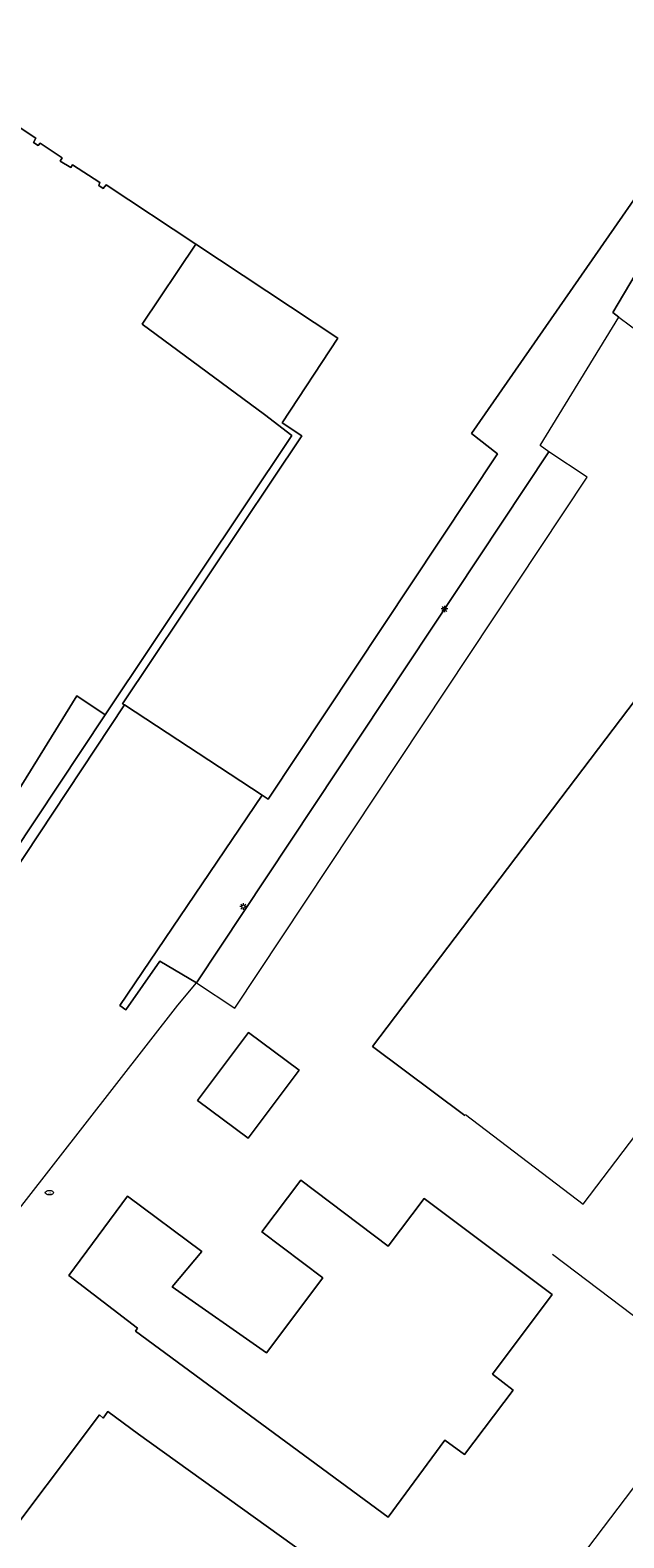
# Model space of a CAD drawing. Header units: metres. Extents: x 187916 to 189411, y 333285 to 334910.
# Tile 67 of 256: x 188277 to 188312, y 334346 to 334437. Entities that reach past the tile are written whole.
import ezdxf
from ezdxf.enums import TextEntityAlignment as Align

# ---------------------------------------------------------------- set-up
doc = ezdxf.new("R2010")
doc.units = ezdxf.units.M
for name, color, linetype, lineweight in [('B-ME-OG-BEBOUWING_HOOFDGEBOUW-G', 253, 'Continuous', 18), ('B-WE-IE-MEUBILAIR-S', 253, 'Continuous', 15), ('B-WE-IE-TERREINAFSCHEIDING_KUNSTMATIG_HEKWERK-G', 253, 'IE-TERREINAFSCHEIDING_KUNSTMATIG-SO', 15), ('B-WE-IE-TERREINAFSCHEIDING_KUNSTMATIG_MUUR-G', 253, 'IE-TERREINAFSCHEIDING_KUNSTMATIG-SO', 15), ('B-WE-OG-BEBOUWING-GV', 253, 'Continuous', 15), ('B-WE-OG-TERREIN_ERF-GV', 253, 'Continuous', 15), ('B-WE-VH-OPENVERHARDING_BETONSTRAATSTEEN-GV', 253, 'Continuous', 15)]:
    doc.layers.add(name, color=color, linetype=linetype, lineweight=lineweight)
doc.styles.add('NLCS-ISO', font='NLCS-ISO.ttf')
doc.linetypes.add('IE-TERREINAFSCHEIDING_KUNSTMATIG-SO', pattern='A,4,[82,NLCS.SHX,S=0.75,R=90,X=0,Y=0],4,-2', length=10)

# ---------------------------------------------------------------- blocks, each defined once
blk = doc.blocks.new('SIE-MEUBILAIR_PAAL_LICHTMAST-SO')
for points in [[(-0.62, 0), (-1, 0)], [(-0.71, 0.71), (-0.44, 0.44)], [(0, 1), (0, 0.62)], [(0.44, 0.44), (0.71, 0.71)], [(1, 0), (0.62, 0)], [(-0.71, -0.71), (-0.44, -0.44)], [(0, -0.62), (0, -1)], [(0.44, -0.44), (0.71, -0.71)]]:
    blk.add_lwpolyline(points)
blk.add_circle((0, 0), 0.5)
blk = doc.blocks.new('SIE-MEUBILAIR_PUT_BRANDKRAAN-SO')
blk.add_ellipse((0, 0), major_axis=(1.25, 0), ratio=0.54)
at = {"style": 'NLCS-ISO'}
blk.add_text('bk', height=0.75, dxfattribs=at).set_placement((0.03, 0), align=Align.MIDDLE_CENTER)
blk = doc.blocks.new('DTM')
at = {"layer": 'B-ME-OG-BEBOUWING_HOOFDGEBOUW-G', "ltscale": 0.2, "flags": 128}
blk.add_lwpolyline([(188302.899, 334371.237), (188310.003, 334365.842), (188314.384, 334371.607), (188327.057, 334388.293), (188332.866, 334395.945)], dxfattribs=at)
at = {"layer": 'B-WE-IE-TERREINAFSCHEIDING_KUNSTMATIG_HEKWERK-G', "ltscale": 0.2, "flags": 128}
blk.add_lwpolyline([(188307.934, 334411.206), (188307.394, 334411.579), (188312.14, 334419.335)], dxfattribs=at)
at = {"layer": 'B-WE-IE-TERREINAFSCHEIDING_KUNSTMATIG_MUUR-G', "ltscale": 0.2, "flags": 128}
for points in [[(188308.15, 334362.816), (188317.836, 334355.475)], [(188309.401, 334343.929), (188315.262, 334351.658)]]:
    blk.add_lwpolyline(points, dxfattribs=at)
at = {"layer": 'B-WE-OG-BEBOUWING-GV', "ltscale": 0.2, "flags": 128}
for points in [[(188271.124, 334433.986), (188276.975, 334430.125), (188276.838, 334429.869), (188277.116, 334429.684), (188277.234, 334429.823), (188278.569, 334428.935), (188278.438, 334428.737), (188279.077, 334428.356), (188279.18, 334428.51), (188280.835, 334427.442), (188280.764, 334427.267), (188281.041, 334427.088), (188281.206, 334427.313), (188286.627, 334423.726), (188295.201, 334418.052), (188291.836, 334412.955), (188293.025, 334412.165), (188282.208, 334396.017), (188282.328, 334395.938), (188290.631, 334390.491), (188290.987, 334390.257), (188304.836, 334411.086), (188303.258, 334412.309), (188321.976, 334439.277)], [(188321.483, 334435.959), (188311.779, 334419.603), (188312.14, 334419.335), (188313.557, 334418.282)], [(188332.897, 334395.921), (188334.436, 334397.948), (188330.454, 334400.972), (188321.787, 334407.621), (188297.293, 334375.341), (188302.854, 334371.176)], [(188293.213, 334344.737), (188283.16, 334351.963), (188281.314, 334353.336), (188281.031, 334352.934), (188280.809, 334353.119), (188274.419, 334344.644)]]:
    blk.add_lwpolyline(points, dxfattribs=at)
for points in [[(188307.934, 334411.206), (188286.663, 334379.178), (188288.97, 334377.645), (188310.241, 334409.673)], [(188286.734, 334372.091), (188289.785, 334369.804), (188292.858, 334373.904), (188289.807, 334376.191)], [(188278.965, 334361.54), (188283.108, 334358.354), (188282.975, 334358.178), (188298.239, 334346.953), (188301.659, 334351.603), (188302.845, 334350.731), (188305.777, 334354.623), (188304.52, 334355.578), (188308.119, 334360.376), (188300.398, 334366.167), (188298.233, 334363.29), (188292.955, 334367.276), (188290.617, 334364.174), (188294.294, 334361.386), (188290.891, 334356.862), (188285.207, 334360.842), (188286.989, 334362.976), (188282.504, 334366.32)]]:
    blk.add_lwpolyline(points, close=True, dxfattribs=at)
at = {"layer": 'B-WE-OG-TERREIN_ERF-GV', "ltscale": 0.2, "flags": 128}
for points in [[(188312.14, 334419.335), (188311.779, 334419.603), (188321.483, 334435.959), (188322.202, 334437.162), (188323.074, 334438.622), (188321.976, 334439.277), (188303.258, 334412.309), (188304.836, 334411.086), (188290.987, 334390.257), (188290.631, 334390.491), (188282.037, 334377.813), (188282.397, 334377.556), (188284.446, 334380.482), (188286.663, 334379.178), (188307.934, 334411.206), (188307.394, 334411.579)], [(188250.574, 334352.231), (188249.945, 334351.439), (188254.113, 334348.648), (188254.563, 334348.367), (188273.981, 334377.248), (188270.984, 334379.211), (188273.099, 334382.407), (188272.758, 334382.742), (188281.164, 334395.335), (188279.443, 334396.486), (188271.354, 334383.445), (188267.406, 334377.408), (188270.991, 334375.064), (188254.159, 334349.887)], [(188289.785, 334369.804), (188286.734, 334372.091), (188289.807, 334376.191), (188292.858, 334373.904)], [(188286.989, 334362.976), (188285.207, 334360.842), (188290.891, 334356.862), (188294.294, 334361.386), (188290.617, 334364.174), (188292.955, 334367.276), (188298.233, 334363.29), (188300.398, 334366.167), (188308.119, 334360.376), (188304.52, 334355.578), (188305.777, 334354.623), (188302.845, 334350.731), (188301.659, 334351.603), (188298.239, 334346.953), (188282.975, 334358.178), (188283.108, 334358.354), (188278.965, 334361.54), (188282.504, 334366.32)]]:
    blk.add_lwpolyline(points, close=True, dxfattribs=at)
for points in [[(188271.354, 334383.445), (188279.443, 334396.486), (188281.164, 334395.335), (188292.417, 334412.194), (188290.774, 334413.462), (188283.396, 334418.907), (188286.627, 334423.726), (188281.206, 334427.313), (188281.041, 334427.088), (188280.764, 334427.267), (188280.835, 334427.442), (188279.18, 334428.51), (188279.077, 334428.356), (188278.438, 334428.737), (188278.569, 334428.935), (188277.234, 334429.823), (188277.116, 334429.684), (188276.838, 334429.869), (188276.975, 334430.125), (188271.124, 334433.986)], [(188273.696, 334382.943), (188282.328, 334395.938), (188282.208, 334396.017), (188293.025, 334412.165), (188291.836, 334412.955), (188295.201, 334418.052), (188286.627, 334423.726), (188283.396, 334418.907), (188290.774, 334413.462), (188292.417, 334412.194), (188281.164, 334395.335), (188272.758, 334382.742)], [(188302.854, 334371.176), (188297.293, 334375.341), (188321.787, 334407.621), (188330.454, 334400.972), (188334.436, 334397.948), (188332.897, 334395.921)], [(188274.419, 334344.644), (188280.809, 334353.119), (188281.031, 334352.934), (188281.314, 334353.336), (188283.16, 334351.963), (188293.213, 334344.737)]]:
    blk.add_lwpolyline(points, dxfattribs=at)
at = {"layer": 'B-WE-VH-OPENVERHARDING_BETONSTRAATSTEEN-GV', "ltscale": 0.2, "flags": 128}
blk.add_lwpolyline([(188282.328, 334395.938), (188273.696, 334382.943), (188274.641, 334377.746), (188274.582, 334375.753), (188274.098, 334374.395), (188273.629, 334373.395), (188255.535, 334347.584), (188234.855, 334318.396), (188237.474, 334316.781), (188238.323, 334316.248), (188239.053, 334315.79), (188250.818, 334332.79), (188262.154, 334348.297), (188262.338, 334348.549), (188262.115, 334348.73), (188264.76, 334351.98), (188264.97, 334351.809), (188274.334, 334363.488), (188285.539, 334377.833), (188286.663, 334379.178), (188284.446, 334380.482), (188282.397, 334377.556), (188282.037, 334377.813), (188290.631, 334390.491)], close=True, dxfattribs=at)
at = {"layer": 'B-WE-IE-MEUBILAIR-S', "xscale": 0.2, "yscale": 0.2, "zscale": 0.2}
for name, p in [('SIE-MEUBILAIR_PAAL_LICHTMAST-SO', (188301.621, 334401.727)), ('SIE-MEUBILAIR_PAAL_LICHTMAST-SO', (188289.49, 334383.779)), ('SIE-MEUBILAIR_PUT_BRANDKRAAN-SO', (188277.793, 334366.525))]:
    blk.add_blockref(name, p, dxfattribs=at)

msp = doc.modelspace()

# ---------------------------------------------------------------- block references
msp.add_blockref('DTM', (0, 0))

doc.saveas('drawing.dxf')
